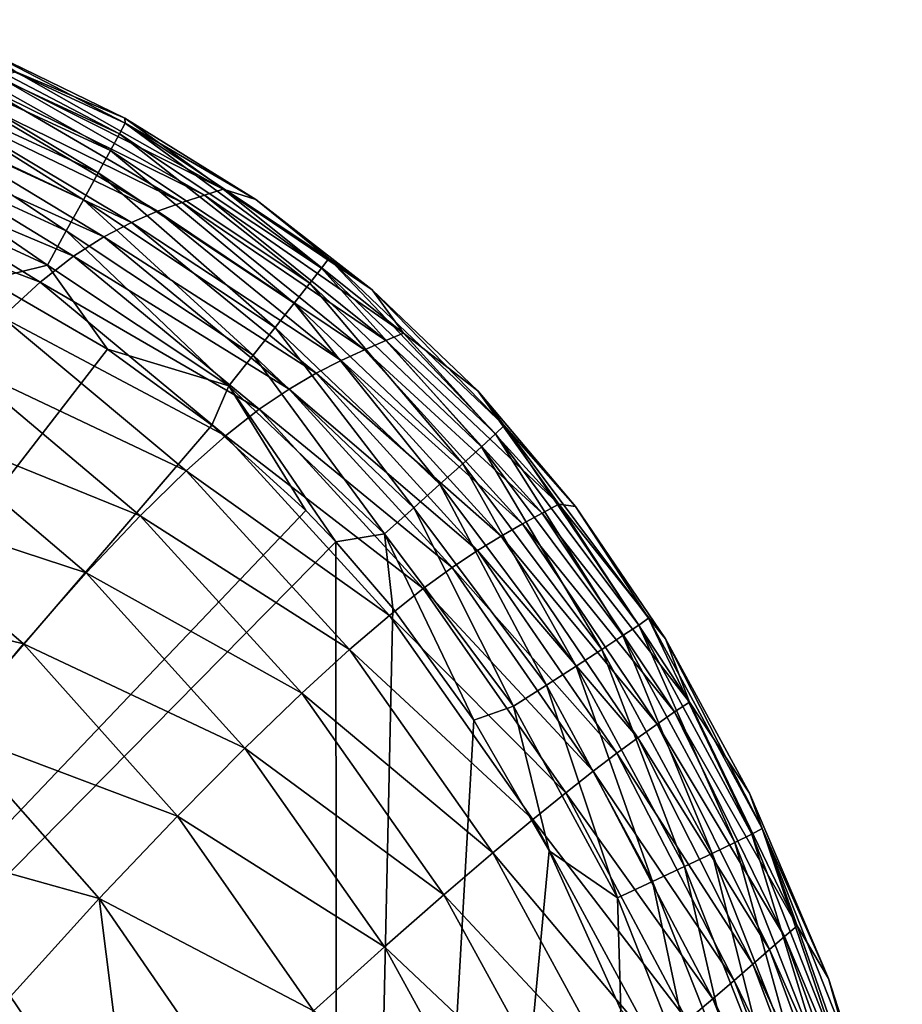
# Model space of a CAD drawing. Header units: metres. Extents: x -82 to 113, y -109 to 109.
# Tile 256 of 256: x 2.3 to 6.63, y 98.58 to 103.42. Entities that reach past the tile are written whole.
import ezdxf

# ---------------------------------------------------------------- set-up
doc = ezdxf.new("R2010")
doc.units = ezdxf.units.M
doc.layers.add('solid_20_382_013_XXX', color=7, linetype='CONTINUOUS')

msp = doc.modelspace()

# ---------------------------------------------------------------- linework, layer by layer
at = {"layer": 'solid_20_382_013_XXX'}
for points in [[(2.789294, 102.856209, -23.114729), (1.718862, 103.416122, -23.301361), (1.697858, 103.360718, -23.110432)], [(1.718862, 103.416122, -23.301361), (2.817187, 102.90815, -23.305901), (2.070162, 103.294617, -23.507475)], [(2.789294, 102.856209, -23.114729), (2.817187, 102.90815, -23.305901), (1.718862, 103.416122, -23.301361)], [(1.697858, 103.360718, -23.110432), (1.66433, 103.272568, -22.938044), (2.744291, 102.773575, -22.942068)], [(2.789294, 102.856209, -23.114729), (1.697858, 103.360718, -23.110432), (2.744291, 102.773575, -22.942068)], [(2.070162, 103.294617, -23.507475), (2.814074, 102.932098, -23.511084), (2.280148, 103.159904, -27.300013)], [(2.817187, 102.90815, -23.305901), (2.814074, 102.932098, -23.511084), (2.070162, 103.294617, -23.507475)], [(1.66433, 103.272568, -22.938044), (1.619795, 103.15564, -22.788403), (2.684232, 102.663994, -22.792143)], [(2.744291, 102.773575, -22.942068), (1.66433, 103.272568, -22.938044), (2.684232, 102.663994, -22.792143)], [(1.619795, 103.15564, -22.788403), (1.565769, 103.013931, -22.665709), (2.611166, 102.531204, -22.66917)], [(2.684232, 102.663994, -22.792143), (1.619795, 103.15564, -22.788403), (2.611166, 102.531204, -22.66917)], [(2.18807, 103.138664, -30.91448), (2.280148, 103.159904, -27.300013), (3.297205, 102.583717, -27.302624)], [(2.814074, 102.932098, -23.511084), (3.297205, 102.583717, -27.302624), (2.280148, 103.159904, -27.300013)], [(1.955531, 103.076324, -37.371868), (2.077555, 103.11129, -34.271111), (3.096598, 102.51889, -34.275864)], [(2.077555, 103.11129, -34.271111), (2.18807, 103.138664, -30.91448), (3.205859, 102.555046, -30.917887)], [(3.096598, 102.51889, -34.275864), (2.077555, 103.11129, -34.271111), (3.205859, 102.555046, -30.917887)], [(3.205859, 102.555046, -30.917887), (2.18807, 103.138664, -30.91448), (3.297205, 102.583717, -27.302624)], [(1.825833, 103.030029, -40.21973), (1.955531, 103.076324, -37.371868), (2.976045, 102.474907, -37.378803)], [(2.976045, 102.474907, -37.378803), (1.955531, 103.076324, -37.371868), (3.096598, 102.51889, -34.275864)], [(1.565769, 103.013931, -22.665709), (1.503768, 102.851418, -22.574169), (2.527147, 102.378937, -22.577368)], [(2.611166, 102.531204, -22.66917), (1.565769, 103.013931, -22.665709), (2.527147, 102.378937, -22.577368)], [(1.689409, 102.966454, -42.818871), (1.825833, 103.030029, -40.21973), (2.847448, 102.420212, -40.229725)], [(2.847448, 102.420212, -40.229725), (1.825833, 103.030029, -40.21973), (2.976045, 102.474907, -37.378803)], [(1.543835, 102.876884, -45.175915), (1.689409, 102.966454, -42.818871), (2.710918, 102.349548, -42.83271)], [(2.710918, 102.349548, -42.83271), (1.689409, 102.966454, -42.818871), (2.847448, 102.420212, -40.229725)], [(3.780715, 102.196098, -23.122675), (2.817187, 102.90815, -23.305901), (2.789294, 102.856209, -23.114729)], [(2.814074, 102.932098, -23.511084), (3.458716, 102.532684, -23.515823), (3.297205, 102.583717, -27.302624)], [(2.817187, 102.90815, -23.305901), (3.458716, 102.532684, -23.515823), (2.814074, 102.932098, -23.511084)], [(2.817187, 102.90815, -23.305901), (3.816121, 102.242874, -23.313967), (3.458716, 102.532684, -23.515823)], [(3.780715, 102.196098, -23.122675), (3.816121, 102.242874, -23.313967), (2.817187, 102.90815, -23.305901)], [(1.385113, 102.751343, -47.298664), (1.543835, 102.876884, -45.175915), (2.562957, 102.254738, -45.194298)], [(2.562957, 102.254738, -45.194298), (1.543835, 102.876884, -45.175915), (2.710918, 102.349548, -42.83271)], [(1.503768, 102.851418, -22.574169), (1.435309, 102.672089, -22.517988), (2.434226, 102.210938, -22.52096)], [(2.527147, 102.378937, -22.577368), (1.503768, 102.851418, -22.574169), (2.434226, 102.210938, -22.52096)], [(2.789294, 102.856209, -23.114729), (2.744291, 102.773575, -22.942068), (3.723258, 102.12191, -22.949842)], [(3.780715, 102.196098, -23.122675), (2.789294, 102.856209, -23.114729), (3.723258, 102.12191, -22.949842)], [(2.744291, 102.773575, -22.942068), (2.684232, 102.663994, -22.792143), (3.646381, 102.023659, -22.799696)], [(3.723258, 102.12191, -22.949842), (2.744291, 102.773575, -22.942068), (3.646381, 102.023659, -22.799696)], [(1.209197, 102.579803, -49.195171), (1.385113, 102.751343, -47.298664), (2.398382, 102.126228, -47.322208)], [(2.398382, 102.126228, -47.322208), (1.385113, 102.751343, -47.298664), (2.562957, 102.254738, -45.194298)], [(2.434226, 102.210938, -22.52096), (1.435309, 102.672089, -22.517988), (2.141893, 102.137688, -22.503212)], [(2.684232, 102.663994, -22.792143), (2.611166, 102.531204, -22.66917), (3.552713, 101.904701, -22.676464)], [(3.646381, 102.023659, -22.799696), (2.684232, 102.663994, -22.792143), (3.552713, 101.904701, -22.676464)], [(2.211995, 101.954414, -49.224392), (1.209197, 102.579803, -49.195171), (2.398382, 102.126228, -47.322208)], [(3.205859, 102.555046, -30.917887), (3.297205, 102.583717, -27.302624), (4.184528, 101.876205, -27.305693)], [(4.030198, 102.089844, -23.521452), (4.184528, 101.876205, -27.305693), (3.297205, 102.583717, -27.302624)], [(3.458716, 102.532684, -23.515823), (4.030198, 102.089844, -23.521452), (3.297205, 102.583717, -27.302624)], [(2.611166, 102.531204, -22.66917), (2.527147, 102.378937, -22.577368), (3.444885, 101.768379, -22.584375)], [(3.552713, 101.904701, -22.676464), (2.611166, 102.531204, -22.66917), (3.444885, 101.768379, -22.584375)], [(3.096598, 102.51889, -34.275864), (3.205859, 102.555046, -30.917887), (4.097084, 101.840179, -30.921972)], [(4.097084, 101.840179, -30.921972), (3.205859, 102.555046, -30.917887), (4.184528, 101.876205, -27.305693)], [(3.816121, 102.242874, -23.313967), (4.030198, 102.089844, -23.521452), (3.458716, 102.532684, -23.515823)], [(2.847448, 102.420212, -40.229725), (2.976045, 102.474907, -37.378803), (3.877749, 101.742508, -37.38686)], [(2.976045, 102.474907, -37.378803), (3.096598, 102.51889, -34.275864), (3.992819, 101.795372, -34.281528)], [(3.877749, 101.742508, -37.38686), (2.976045, 102.474907, -37.378803), (3.992819, 101.795372, -34.281528)], [(3.992819, 101.795372, -34.281528), (3.096598, 102.51889, -34.275864), (4.097084, 101.840179, -30.921972)], [(2.527147, 102.378937, -22.577368), (2.434226, 102.210938, -22.52096), (3.325527, 101.61805, -22.527658)], [(3.444885, 101.768379, -22.584375), (2.527147, 102.378937, -22.577368), (3.325527, 101.61805, -22.527658)], [(2.710918, 102.349548, -42.83271), (2.847448, 102.420212, -40.229725), (3.754331, 101.679611, -40.241013)], [(3.754331, 101.679611, -40.241013), (2.847448, 102.420212, -40.229725), (3.877749, 101.742508, -37.38686)], [(2.562957, 102.254738, -45.194298), (2.710918, 102.349548, -42.83271), (3.621721, 101.602158, -42.847946)], [(3.621721, 101.602158, -42.847946), (2.710918, 102.349548, -42.83271), (3.754331, 101.679611, -40.241013)], [(2.398382, 102.126228, -47.322208), (2.562957, 102.254738, -45.194298), (3.475295, 101.502571, -45.214149)], [(3.475295, 101.502571, -45.214149), (2.562957, 102.254738, -45.194298), (3.621721, 101.602158, -42.847946)], [(4.635993, 101.382378, -23.133692), (3.816121, 102.242874, -23.313967), (3.780715, 102.196098, -23.122675)], [(3.816121, 102.242874, -23.313967), (4.6783, 101.422623, -23.3249), (4.030198, 102.089844, -23.521452)], [(4.635993, 101.382378, -23.133692), (4.6783, 101.422623, -23.3249), (3.816121, 102.242874, -23.313967)], [(2.434226, 102.210938, -22.52096), (2.141893, 102.137688, -22.503212), (2.729938, 101.797165, -22.50647)], [(3.325527, 101.61805, -22.527658), (2.434226, 102.210938, -22.52096), (2.729938, 101.797165, -22.50647)], [(3.780715, 102.196098, -23.122675), (3.723258, 102.12191, -22.949842), (4.56724, 101.318993, -22.960867)], [(4.635993, 101.382378, -23.133692), (3.780715, 102.196098, -23.122675), (4.56724, 101.318993, -22.960867)], [(2.729938, 101.797165, -22.50647), (2.141893, 102.137688, -22.503212), (-4.687131, 92.192299, -22.700596)], [(2.211995, 101.954414, -49.224392), (2.398382, 102.126228, -47.322208), (3.308674, 101.371834, -47.34734)], [(3.308674, 101.371834, -47.34734), (2.398382, 102.126228, -47.322208), (3.475295, 101.502571, -45.214149)], [(3.723258, 102.12191, -22.949842), (3.646381, 102.023659, -22.799696), (4.475189, 101.235298, -22.810646)], [(4.56724, 101.318993, -22.960867), (3.723258, 102.12191, -22.949842), (4.475189, 101.235298, -22.810646)], [(4.030198, 102.089844, -23.521452), (4.548578, 101.592827, -23.527977), (4.184528, 101.876205, -27.305693)], [(4.6783, 101.422623, -23.3249), (4.548578, 101.592827, -23.527977), (4.030198, 102.089844, -23.521452)], [(3.646381, 102.023659, -22.799696), (3.552713, 101.904701, -22.676464), (4.362983, 101.134155, -22.687256)], [(4.475189, 101.235298, -22.810646), (3.646381, 102.023659, -22.799696), (4.362983, 101.134155, -22.687256)], [(1.998569, 101.729248, -50.910786), (2.211995, 101.954414, -49.224392), (3.115492, 101.200897, -49.255432)], [(3.115492, 101.200897, -49.255432), (2.211995, 101.954414, -49.224392), (3.308674, 101.371834, -47.34734)], [(3.552713, 101.904701, -22.676464), (3.444885, 101.768379, -22.584375), (4.233768, 101.018402, -22.594919)], [(4.362983, 101.134155, -22.687256), (3.552713, 101.904701, -22.676464), (4.233768, 101.018402, -22.594919)], [(4.097084, 101.840179, -30.921972), (4.184528, 101.876205, -27.305693), (4.946049, 101.035896, -27.309229)], [(4.548578, 101.592827, -23.527977), (4.946049, 101.035896, -27.309229), (4.184528, 101.876205, -27.305693)], [(3.241724, 101.424194, -22.510942), (2.729938, 101.797165, -22.50647), (-4.687131, 92.192299, -22.700596)], [(3.325527, 101.61805, -22.527658), (2.729938, 101.797165, -22.50647), (3.241724, 101.424194, -22.510942)], [(3.877749, 101.742508, -37.38686), (3.992819, 101.795372, -34.281528), (4.769042, 100.940407, -34.288147)], [(3.992819, 101.795372, -34.281528), (4.097084, 101.840179, -30.921972), (4.865195, 100.993126, -30.926781)], [(4.769042, 100.940407, -34.288147), (3.992819, 101.795372, -34.281528), (4.865195, 100.993126, -30.926781)], [(4.865195, 100.993126, -30.926781), (4.097084, 101.840179, -30.921972), (4.946049, 101.035896, -27.309229)], [(3.444885, 101.768379, -22.584375), (3.325527, 101.61805, -22.527658), (4.090688, 100.890884, -22.537863)], [(4.233768, 101.018402, -22.594919), (3.444885, 101.768379, -22.584375), (4.090688, 100.890884, -22.537863)], [(1.752867, 101.440445, -52.392387), (1.998569, 101.729248, -50.910786), (2.889644, 100.980194, -50.948071)], [(2.889644, 100.980194, -50.948071), (1.998569, 101.729248, -50.910786), (3.115492, 101.200897, -49.255432)], [(3.754331, 101.679611, -40.241013), (3.877749, 101.742508, -37.38686), (4.662742, 100.879471, -37.396038)], [(4.662742, 100.879471, -37.396038), (3.877749, 101.742508, -37.38686), (4.769042, 100.940407, -34.288147)], [(3.621721, 101.602158, -42.847946), (3.754331, 101.679611, -40.241013), (4.547815, 100.809196, -40.253483)], [(4.547815, 100.809196, -40.253483), (3.754331, 101.679611, -40.241013), (4.662742, 100.879471, -37.396038)], [(3.325527, 101.61805, -22.527658), (3.241724, 101.424194, -22.510942), (3.703701, 101.005638, -22.516647)], [(3.325527, 101.61805, -22.527658), (3.703701, 101.005638, -22.516647), (3.85078, 100.852135, -22.518862)], [(4.090688, 100.890884, -22.537863), (3.325527, 101.61805, -22.527658), (3.85078, 100.852135, -22.518862)], [(3.475295, 101.502571, -45.214149), (3.621721, 101.602158, -42.847946), (4.4224, 100.725815, -42.864304)], [(4.4224, 100.725815, -42.864304), (3.621721, 101.602158, -42.847946), (4.547815, 100.809196, -40.253483)], [(4.548578, 101.592827, -23.527977), (5.028013, 101.025887, -23.53554), (4.946049, 101.035896, -27.309229)], [(4.6783, 101.422623, -23.3249), (5.028013, 101.025887, -23.53554), (4.548578, 101.592827, -23.527977)], [(3.308674, 101.371834, -47.34734), (3.475295, 101.502571, -45.214149), (4.280766, 100.622429, -45.234982)], [(4.280766, 100.622429, -45.234982), (3.475295, 101.502571, -45.214149), (4.4224, 100.725815, -42.864304)], [(3.241724, 101.424194, -22.510942), (-4.687131, 92.192299, -22.700596), (3.703701, 101.005638, -22.516647)], [(1.469949, 101.077896, -53.680271), (1.752867, 101.440445, -52.392387), (2.625165, 100.699913, -52.435818)], [(2.625165, 100.699913, -52.435818), (1.752867, 101.440445, -52.392387), (2.889644, 100.980194, -50.948071)], [(5.339055, 100.443054, -23.147038), (4.6783, 101.422623, -23.3249), (4.635993, 101.382378, -23.133692)], [(4.6783, 101.422623, -23.3249), (5.38684, 100.476295, -23.337967), (5.028013, 101.025887, -23.53554)], [(5.339055, 100.443054, -23.147038), (5.38684, 100.476295, -23.337967), (4.6783, 101.422623, -23.3249)], [(3.115492, 101.200897, -49.255432), (3.308674, 101.371834, -47.34734), (4.115387, 100.490677, -47.373318)], [(4.115387, 100.490677, -47.373318), (3.308674, 101.371834, -47.34734), (4.280766, 100.622429, -45.234982)], [(4.635993, 101.382378, -23.133692), (4.56724, 101.318993, -22.960867), (5.261525, 100.391273, -22.9744)], [(5.339055, 100.443054, -23.147038), (4.635993, 101.382378, -23.133692), (5.261525, 100.391273, -22.9744)], [(4.56724, 101.318993, -22.960867), (4.475189, 101.235298, -22.810646), (5.157782, 100.323242, -22.824265)], [(5.261525, 100.391273, -22.9744), (4.56724, 101.318993, -22.960867), (5.157782, 100.323242, -22.824265)], [(4.475189, 101.235298, -22.810646), (4.362983, 101.134155, -22.687256), (5.031359, 100.241272, -22.700842)], [(5.157782, 100.323242, -22.824265), (4.475189, 101.235298, -22.810646), (5.031359, 100.241272, -22.700842)], [(2.889644, 100.980194, -50.948071), (3.115492, 101.200897, -49.255432), (3.918773, 100.322136, -49.287262)], [(3.918773, 100.322136, -49.287262), (3.115492, 101.200897, -49.255432), (4.115387, 100.490677, -47.373318)], [(4.362983, 101.134155, -22.687256), (4.233768, 101.018402, -22.594919), (4.885787, 100.147675, -22.608339)], [(5.031359, 100.241272, -22.700842), (4.362983, 101.134155, -22.687256), (4.885787, 100.147675, -22.608339)], [(1.147942, 100.633362, -54.786205), (1.469949, 101.077896, -53.680271), (2.316452, 100.350426, -53.729282)], [(2.316452, 100.350426, -53.729282), (1.469949, 101.077896, -53.680271), (2.625165, 100.699913, -52.435818)], [(4.865195, 100.993126, -30.926781), (4.946049, 101.035896, -27.309229), (5.587896, 100.06443, -27.313234)], [(5.471563, 100.375969, -23.544292), (5.587896, 100.06443, -27.313234), (4.946049, 101.035896, -27.309229)], [(5.028013, 101.025887, -23.53554), (5.471563, 100.375969, -23.544292), (4.946049, 101.035896, -27.309229)], [(5.38684, 100.476295, -23.337967), (5.471563, 100.375969, -23.544292), (5.028013, 101.025887, -23.53554)], [(3.703701, 101.005638, -22.516647), (-4.687131, 92.192299, -22.700596), (3.85078, 100.852135, -22.518862)], [(2.625165, 100.699913, -52.435818), (2.889644, 100.980194, -50.948071), (3.683939, 100.107834, -50.986202)], [(3.683939, 100.107834, -50.986202), (2.889644, 100.980194, -50.948071), (3.918773, 100.322136, -49.287262)], [(4.233768, 101.018402, -22.594919), (4.090688, 100.890884, -22.537863), (4.724601, 100.044739, -22.55097)], [(4.885787, 100.147675, -22.608339), (4.233768, 101.018402, -22.594919), (4.724601, 100.044739, -22.55097)], [(4.769042, 100.940407, -34.288147), (4.865195, 100.993126, -30.926781), (5.515744, 100.01606, -30.93235)], [(5.515744, 100.01606, -30.93235), (4.865195, 100.993126, -30.926781), (5.587896, 100.06443, -27.313234)], [(4.662742, 100.879471, -37.396038), (4.769042, 100.940407, -34.288147), (5.430089, 99.95681, -34.295753)], [(5.430089, 99.95681, -34.295753), (4.769042, 100.940407, -34.288147), (5.515744, 100.01606, -30.93235)], [(4.090688, 100.890884, -22.537863), (3.85078, 100.852135, -22.518862), (4.131551, 100.526505, -22.52372)], [(4.090688, 100.890884, -22.537863), (4.131551, 100.526505, -22.52372), (4.528679, 99.976151, -22.53227)], [(4.724601, 100.044739, -22.55097), (4.090688, 100.890884, -22.537863), (4.528679, 99.976151, -22.53227)], [(4.547815, 100.809196, -40.253483), (4.662742, 100.879471, -37.396038), (5.335017, 99.889259, -37.406315)], [(5.335017, 99.889259, -37.406315), (4.662742, 100.879471, -37.396038), (5.430089, 99.95681, -34.295753)], [(3.85078, 100.852135, -22.518862), (-4.687131, 92.192299, -22.700596), (3.860608, 88.232468, -22.715595)], [(4.131551, 100.526505, -22.52372), (3.85078, 100.852135, -22.518862), (3.860608, 88.232468, -22.715595)], [(4.4224, 100.725815, -42.864304), (4.547815, 100.809196, -40.253483), (5.231024, 99.81308, -40.266994)], [(5.231024, 99.81308, -40.266994), (4.547815, 100.809196, -40.253483), (5.335017, 99.889259, -37.406315)], [(2.316452, 100.350426, -53.729282), (2.625165, 100.699913, -52.435818), (3.404173, 99.838501, -52.480289)], [(3.404173, 99.838501, -52.480289), (2.625165, 100.699913, -52.435818), (3.683939, 100.107834, -50.986202)], [(4.280766, 100.622429, -45.234982), (4.4224, 100.725815, -42.864304), (5.115237, 99.725243, -42.881466)], [(5.115237, 99.725243, -42.881466), (4.4224, 100.725815, -42.864304), (5.231024, 99.81308, -40.266994)], [(1.961563, 99.924011, -54.839317), (1.147942, 100.633362, -54.786205), (2.316452, 100.350426, -53.729282)], [(4.115387, 100.490677, -47.373318), (4.280766, 100.622429, -45.234982), (4.980899, 99.619591, -45.256264)], [(4.980899, 99.619591, -45.256264), (4.280766, 100.622429, -45.234982), (5.115237, 99.725243, -42.881466)], [(4.528679, 99.976151, -22.53227), (4.131551, 100.526505, -22.52372), (3.860608, 88.232468, -22.715595)], [(3.918773, 100.322136, -49.287262), (4.115387, 100.490677, -47.373318), (4.819443, 99.48848, -47.399342)], [(4.819443, 99.48848, -47.399342), (4.115387, 100.490677, -47.373318), (4.980899, 99.619591, -45.256264)], [(5.339055, 100.443054, -23.147038), (5.261525, 100.391273, -22.9744), (5.810983, 99.375267, -22.98967)], [(5.894359, 99.416489, -23.161999), (5.38684, 100.476295, -23.337967), (5.339055, 100.443054, -23.147038)], [(5.894359, 99.416489, -23.161999), (5.339055, 100.443054, -23.147038), (5.810983, 99.375267, -22.98967)], [(5.38684, 100.476295, -23.337967), (5.945912, 99.443336, -23.352537), (5.471563, 100.375969, -23.544292)], [(5.894359, 99.416489, -23.161999), (5.945912, 99.443336, -23.352537), (5.38684, 100.476295, -23.337967)], [(1.961563, 99.924011, -54.839317), (2.316452, 100.350426, -53.729282), (3.073176, 99.505081, -53.779652)], [(3.073176, 99.505081, -53.779652), (2.316452, 100.350426, -53.729282), (3.404173, 99.838501, -52.480289)], [(5.261525, 100.391273, -22.9744), (5.157782, 100.323242, -22.824265), (5.699562, 99.321465, -22.839737)], [(5.810983, 99.375267, -22.98967), (5.261525, 100.391273, -22.9744), (5.699562, 99.321465, -22.839737)], [(5.471563, 100.375969, -23.544292), (5.883922, 99.618065, -23.554625), (5.587896, 100.06443, -27.313234)], [(5.945912, 99.443336, -23.352537), (5.883922, 99.618065, -23.554625), (5.471563, 100.375969, -23.544292)], [(3.683939, 100.107834, -50.986202), (3.918773, 100.322136, -49.287262), (4.62236, 99.324226, -49.318779)], [(4.62236, 99.324226, -49.318779), (3.918773, 100.322136, -49.287262), (4.819443, 99.48848, -47.399342)], [(5.157782, 100.323242, -22.824265), (5.031359, 100.241272, -22.700842), (5.563871, 99.256912, -22.716393)], [(5.699562, 99.321465, -22.839737), (5.157782, 100.323242, -22.824265), (5.563871, 99.256912, -22.716393)], [(5.031359, 100.241272, -22.700842), (4.885787, 100.147675, -22.608339), (5.407689, 99.183395, -22.623821)], [(5.563871, 99.256912, -22.716393), (5.031359, 100.241272, -22.700842), (5.407689, 99.183395, -22.623821)], [(3.404173, 99.838501, -52.480289), (3.683939, 100.107834, -50.986202), (4.381817, 99.118515, -51.023766)], [(4.381817, 99.118515, -51.023766), (3.683939, 100.107834, -50.986202), (4.62236, 99.324226, -49.318779)], [(4.885787, 100.147675, -22.608339), (4.724601, 100.044739, -22.55097), (5.234793, 99.102745, -22.566212)], [(5.407689, 99.183395, -22.623821), (4.885787, 100.147675, -22.608339), (5.234793, 99.102745, -22.566212)], [(5.515744, 100.01606, -30.93235), (5.587896, 100.06443, -27.313234), (6.116933, 98.96534, -27.317707)], [(5.883922, 99.618065, -23.554625), (6.116933, 98.96534, -27.317707), (5.587896, 100.06443, -27.313234)], [(4.724601, 100.044739, -22.55097), (4.528679, 99.976151, -22.53227), (4.898651, 99.334305, -22.54257)], [(5.234793, 99.102745, -22.566212), (4.724601, 100.044739, -22.55097), (4.898651, 99.334305, -22.54257)], [(5.430089, 99.95681, -34.295753), (5.515744, 100.01606, -30.93235), (6.054998, 98.91301, -30.938704)], [(6.054998, 98.91301, -30.938704), (5.515744, 100.01606, -30.93235), (6.116933, 98.96534, -27.317707)], [(4.898651, 99.334305, -22.54257), (4.528679, 99.976151, -22.53227), (3.860608, 88.232468, -22.715595)], [(5.335017, 99.889259, -37.406315), (5.430089, 99.95681, -34.295753), (5.981482, 98.849197, -34.304367)], [(5.981482, 98.849197, -34.304367), (5.430089, 99.95681, -34.295753), (6.054998, 98.91301, -30.938704)], [(1.561809, 99.414436, -55.777451), (1.961563, 99.924011, -54.839317), (2.688799, 99.10038, -54.894123)], [(2.688799, 99.10038, -54.894123), (1.961563, 99.924011, -54.839317), (3.073176, 99.505081, -53.779652)], [(5.231024, 99.81308, -40.266994), (5.335017, 99.889259, -37.406315), (5.899267, 98.77713, -37.417645)], [(5.899267, 98.77713, -37.417645), (5.335017, 99.889259, -37.406315), (5.981482, 98.849197, -34.304367)], [(3.073176, 99.505081, -53.779652), (3.404173, 99.838501, -52.480289), (4.090343, 98.86274, -52.524067)], [(4.090343, 98.86274, -52.524067), (3.404173, 99.838501, -52.480289), (4.381817, 99.118515, -51.023766)], [(5.115237, 99.725243, -42.881466), (5.231024, 99.81308, -40.266994), (5.807791, 98.697128, -40.281391)], [(5.807791, 98.697128, -40.281391), (5.231024, 99.81308, -40.266994), (5.899267, 98.77713, -37.417645)], [(4.980899, 99.619591, -45.256264), (5.115237, 99.725243, -42.881466), (5.703236, 98.606873, -42.899117)], [(5.703236, 98.606873, -42.899117), (5.115237, 99.725243, -42.881466), (5.807791, 98.697128, -40.281391)], [(4.819443, 99.48848, -47.399342), (4.980899, 99.619591, -45.256264), (5.577949, 98.500961, -45.277462)], [(5.577949, 98.500961, -45.277462), (4.980899, 99.619591, -45.256264), (5.703236, 98.606873, -42.899117)], [(5.883922, 99.618065, -23.554625), (6.271688, 98.706718, -23.567244), (6.116933, 98.96534, -27.317707)], [(5.945912, 99.443336, -23.352537), (6.271688, 98.706718, -23.567244), (5.883922, 99.618065, -23.554625)], [(2.688799, 99.10038, -54.894123), (3.073176, 99.505081, -53.779652), (3.740916, 98.548454, -53.829372)], [(3.740916, 98.548454, -53.829372), (3.073176, 99.505081, -53.779652), (4.090343, 98.86274, -52.524067)], [(4.62236, 99.324226, -49.318779), (4.819443, 99.48848, -47.399342), (5.422491, 98.372589, -47.424625)], [(5.422491, 98.372589, -47.424625), (4.819443, 99.48848, -47.399342), (5.577949, 98.500961, -45.277462)], [(6.329379, 98.313995, -23.178331), (5.945912, 99.443336, -23.352537), (5.894359, 99.416489, -23.161999)], [(5.945912, 99.443336, -23.352537), (6.383396, 98.335365, -23.368437), (6.271688, 98.706718, -23.567244)], [(6.329379, 98.313995, -23.178331), (6.383396, 98.335365, -23.368437), (5.945912, 99.443336, -23.352537)], [(2.252785, 98.618706, -55.834053), (1.561809, 99.414436, -55.777451), (2.688799, 99.10038, -54.894123)], [(5.894359, 99.416489, -23.161999), (5.810983, 99.375267, -22.98967), (6.242347, 98.281746, -23.006365)], [(6.329379, 98.313995, -23.178331), (5.894359, 99.416489, -23.161999), (6.242347, 98.281746, -23.006365)], [(5.251536, 98.553711, -22.555328), (4.898651, 99.334305, -22.54257), (3.860608, 88.232468, -22.715595)], [(5.234793, 99.102745, -22.566212), (4.898651, 99.334305, -22.54257), (5.251536, 98.553711, -22.555328)], [(5.810983, 99.375267, -22.98967), (5.699562, 99.321465, -22.839737), (6.126218, 98.240013, -22.856703)], [(6.242347, 98.281746, -23.006365), (5.810983, 99.375267, -22.98967), (6.126218, 98.240013, -22.856703)], [(4.381817, 99.118515, -51.023766), (4.62236, 99.324226, -49.318779), (5.227487, 98.214836, -49.348907)], [(5.227487, 98.214836, -49.348907), (4.62236, 99.324226, -49.318779), (5.422491, 98.372589, -47.424625)], [(5.699562, 99.321465, -22.839737), (5.563871, 99.256912, -22.716393), (5.984911, 98.190178, -22.733505)], [(6.126218, 98.240013, -22.856703), (5.699562, 99.321465, -22.839737), (5.984911, 98.190178, -22.733505)], [(5.563871, 99.256912, -22.716393), (5.407689, 99.183395, -22.623821), (5.822344, 98.133652, -22.640936)], [(5.984911, 98.190178, -22.733505), (5.563871, 99.256912, -22.716393), (5.822344, 98.133652, -22.640936)], [(5.407689, 99.183395, -22.623821), (5.234793, 99.102745, -22.566212), (5.642433, 98.071823, -22.583162)], [(5.822344, 98.133652, -22.640936), (5.407689, 99.183395, -22.623821), (5.642433, 98.071823, -22.583162)], [(2.862554, 97.719246, -55.890301), (2.252785, 98.618706, -55.834053), (2.688799, 99.10038, -54.894123)], [(3.331004, 98.169022, -54.948429), (2.688799, 99.10038, -54.894123), (3.740916, 98.548454, -53.829372)], [(2.862554, 97.719246, -55.890301), (2.688799, 99.10038, -54.894123), (3.331004, 98.169022, -54.948429)], [(4.090343, 98.86274, -52.524067), (4.381817, 99.118515, -51.023766), (4.984312, 98.020164, -51.059353)], [(4.984312, 98.020164, -51.059353), (4.381817, 99.118515, -51.023766), (5.227487, 98.214836, -49.348907)], [(5.642433, 98.071823, -22.583162), (5.234793, 99.102745, -22.566212), (5.251536, 98.553711, -22.555328)], [(6.054998, 98.91301, -30.938704), (6.116933, 98.96534, -27.317707), (6.542896, 97.749702, -27.322611)], [(6.271688, 98.706718, -23.567244), (6.542896, 97.749702, -27.322611), (6.116933, 98.96534, -27.317707)], [(5.981482, 98.849197, -34.304367), (6.054998, 98.91301, -30.938704), (6.492021, 97.695389, -30.945831)], [(6.492021, 97.695389, -30.945831), (6.054998, 98.91301, -30.938704), (6.542896, 97.749702, -27.322611)], [(3.740916, 98.548454, -53.829372), (4.090343, 98.86274, -52.524067), (4.684744, 97.780663, -52.565437)], [(4.684744, 97.780663, -52.565437), (4.090343, 98.86274, -52.524067), (4.984312, 98.020164, -51.059353)], [(5.899267, 98.77713, -37.417645), (5.981482, 98.849197, -34.304367), (6.431501, 97.629379, -34.31395)], [(6.431501, 97.629379, -34.31395), (5.981482, 98.849197, -34.304367), (6.492021, 97.695389, -30.945831)], [(5.807791, 98.697128, -40.281391), (5.899267, 98.77713, -37.417645), (6.362943, 97.555298, -37.429916)], [(6.362943, 97.555298, -37.429916), (5.899267, 98.77713, -37.417645), (6.431501, 97.629379, -34.31395)], [(6.271688, 98.706718, -23.567244), (6.634077, 97.582962, -23.58304), (6.542896, 97.749702, -27.322611)], [(6.383396, 98.335365, -23.368437), (6.634077, 97.582962, -23.58304), (6.271688, 98.706718, -23.567244)], [(5.703236, 98.606873, -42.899117), (5.807791, 98.697128, -40.281391), (6.284746, 97.473999, -40.296452)], [(6.284746, 97.473999, -40.296452), (5.807791, 98.697128, -40.281391), (6.362943, 97.555298, -37.429916)], [(1.770606, 98.055336, -56.611618), (2.252785, 98.618706, -55.834053), (2.862554, 97.719246, -55.890301)], [(5.577949, 98.500961, -45.277462), (5.703236, 98.606873, -42.899117), (6.192243, 97.383766, -42.916897)], [(6.192243, 97.383766, -42.916897), (5.703236, 98.606873, -42.899117), (6.284746, 97.473999, -40.296452)]]:
    msp.add_3dface(points, dxfattribs=at)

doc.saveas('drawing.dxf')
